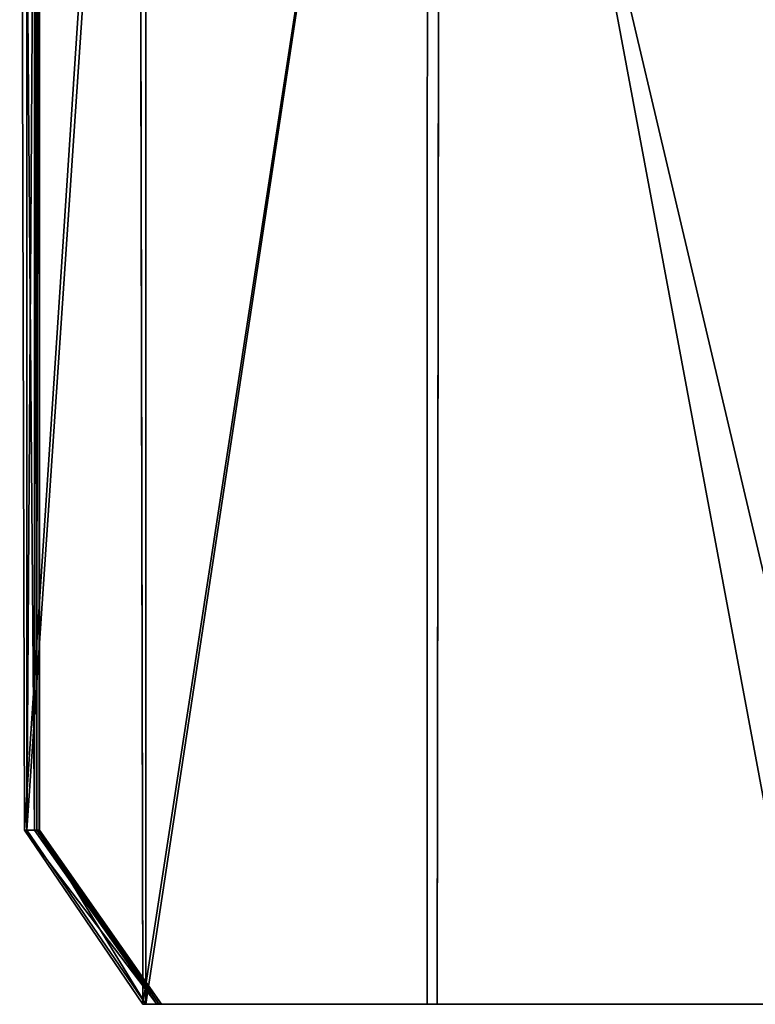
# Model space of a CAD drawing. Extents: x 0 to 35.8, y 0 to 27.5.
# Tile 185 of 256: x 25.319 to 25.543, y 0 to 0.3. Entities that reach past the tile are written whole.
import ezdxf

# ---------------------------------------------------------------- set-up
doc = ezdxf.new("R2010")
doc.units = 0
doc.header["$MEASUREMENT"] = 0
doc.layers.get('0').update_dxf_attribs({"color": 13, "linetype": 'CONTINUOUS'})
doc.layers.add('HDI8056C_KNOBS_-_4', color=252, linetype='CONTINUOUS')

# ---------------------------------------------------------------- blocks, each defined once
blk = doc.blocks.new('RGM8658UC_TRADECAD_V06_DXF')
at = {"layer": 'HDI8056C_KNOBS_-_4', "color": 0}
for p, q in [((25.3234, 0.6152, 2.2701), (25.3235, 0.053, 2.3072)), ((25.3234, 0.6152, 2.2701), (25.3235, 0.053, 2.3072)), ((25.3242, 0.053, 2.4889), (25.3245, 0.6173, 2.488)), ((25.3242, 0.053, 2.4889), (25.3245, 0.6173, 2.488)), ((25.3249, 0.053, 3.4808), (25.3249, 0.6173, 3.4554)), ((25.3249, 0.6173, 2.9858), (25.3249, 0.053, 2.9868)), ((25.325, 0.053, 2.7194), (25.3249, 0.6173, 2.7191)), ((25.3249, 0.053, 3.4808), (25.3249, 0.6173, 3.4554)), ((25.3249, 0.053, 3.2198), (25.3249, 0.6173, 3.2064)), ((25.325, 0.053, 2.7194), (25.3249, 0.6173, 2.7191)), ((25.3249, 0.053, 3.2198), (25.3249, 0.6173, 3.2064)), ((25.3249, 0.6173, 2.9858), (25.3249, 0.053, 2.9868)), ((25.3205, 0.053, 2.0275), (25.319, 0.6004, 2.0161)), ((25.3205, 0.053, 2.0275), (25.319, 0.6004, 2.0161)), ((25.3211, 0.6008, 3.8265), (25.3212, 0.053, 3.7935)), ((25.3211, 0.6008, 3.8265), (25.3212, 0.053, 3.7935)), ((25.3574, 0, 3.881), (25.3574, 0.5882, 3.897)), ((25.3574, 0, 3.881), (25.3574, 0.5882, 3.897)), ((25.446, 0, 3.9), (25.4469, 0.59, 3.9217)), ((25.446, 0, 3.9), (25.4469, 0.59, 3.9217)), ((25.3553, 0.5831, 1.9354), (25.3565, 0, 1.9379)), ((25.3553, 0.5831, 1.9354), (25.3565, 0, 1.9379)), ((25.443, 0, 1.9139), (25.4431, 0.565, 1.9112)), ((25.443, 0, 1.9139), (25.4431, 0.565, 1.9112)), ((25.3235, 0.053, 2.3072), (25.3205, 0.053, 2.0275)), ((25.3235, 0.053, 2.3072), (25.3205, 0.053, 2.0275)), ((25.3565, 0, 1.9379), (25.3205, 0.053, 2.0275)), ((25.3565, 0, 1.9379), (25.3205, 0.053, 2.0275)), ((25.3212, 0.053, 3.7935), (25.3249, 0.053, 3.4808)), ((25.3212, 0.053, 3.7935), (25.3249, 0.053, 3.4808)), ((25.3212, 0.053, 3.7935), (25.3574, 0, 3.881)), ((25.3212, 0.053, 3.7935), (25.3574, 0, 3.881)), ((25.3235, 0.053, 2.3072), (25.3242, 0.053, 2.4889)), ((25.3607, 0, 2.3072), (25.3235, 0.053, 2.3072)), ((25.3235, 0.053, 2.3072), (25.3242, 0.053, 2.4889)), ((25.3607, 0, 2.3072), (25.3235, 0.053, 2.3072)), ((25.3242, 0.053, 2.4889), (25.3614, 0, 2.4889)), ((25.325, 0.053, 2.7194), (25.3242, 0.053, 2.4889)), ((25.325, 0.053, 2.7194), (25.3242, 0.053, 2.4889)), ((25.3242, 0.053, 2.4889), (25.3614, 0, 2.4889)), ((25.3249, 0.053, 2.9868), (25.325, 0.053, 2.7194)), ((25.3249, 0.053, 3.4808), (25.3249, 0.053, 3.2198)), ((25.3249, 0.053, 3.2198), (25.3249, 0.053, 2.9868)), ((25.3622, 0, 3.4808), (25.3249, 0.053, 3.4808)), ((25.3249, 0.053, 2.9868), (25.325, 0.053, 2.7194)), ((25.3249, 0.053, 2.9868), (25.3622, 0, 2.9868)), ((25.3249, 0.053, 3.4808), (25.3249, 0.053, 3.2198)), ((25.3622, 0, 3.4808), (25.3249, 0.053, 3.4808)), ((25.3622, 0, 3.2198), (25.3249, 0.053, 3.2198)), ((25.3249, 0.053, 3.2198), (25.3249, 0.053, 2.9868)), ((25.3622, 0, 3.2198), (25.3249, 0.053, 3.2198)), ((25.3249, 0.053, 2.9868), (25.3622, 0, 2.9868)), ((25.3622, 0, 2.7194), (25.325, 0.053, 2.7194)), ((25.3622, 0, 2.7194), (25.325, 0.053, 2.7194)), ((25.3565, 0, 1.9379), (25.443, 0, 1.9139)), ((25.3565, 0, 1.9379), (25.443, 0, 1.9139)), ((25.3565, 0, 1.9379), (25.3607, 0, 2.3072)), ((25.3565, 0, 1.9379), (25.3607, 0, 2.3072)), ((25.3574, 0, 3.881), (25.446, 0, 3.9)), ((25.3622, 0, 3.4808), (25.3574, 0, 3.881)), ((25.3622, 0, 3.4808), (25.3574, 0, 3.881)), ((25.3574, 0, 3.881), (25.446, 0, 3.9)), ((25.3614, 0, 2.4889), (25.3607, 0, 2.3072)), ((25.3607, 0, 2.3072), (25.456, 0, 2.2929)), ((25.3607, 0, 2.3072), (25.456, 0, 2.2929)), ((25.3614, 0, 2.4889), (25.3607, 0, 2.3072)), ((25.4596, 0, 2.4807), (25.3614, 0, 2.4889)), ((25.3614, 0, 2.4889), (25.3622, 0, 2.7194)), ((25.4596, 0, 2.4807), (25.3614, 0, 2.4889)), ((25.3614, 0, 2.4889), (25.3622, 0, 2.7194)), ((25.4567, 0, 3.2225), (25.3622, 0, 3.2198)), ((25.3622, 0, 3.2198), (25.3622, 0, 3.4808)), ((25.3622, 0, 3.4808), (25.4558, 0, 3.4935)), ((25.4567, 0, 3.2225), (25.3622, 0, 3.2198)), ((25.4575, 0, 2.9868), (25.3622, 0, 2.9868)), ((25.3622, 0, 2.9868), (25.3622, 0, 3.2198)), ((25.3622, 0, 3.4808), (25.4558, 0, 3.4935)), ((25.4584, 0, 2.7178), (25.3622, 0, 2.7194)), ((25.3622, 0, 2.7194), (25.3622, 0, 2.9868)), ((25.4575, 0, 2.9868), (25.3622, 0, 2.9868)), ((25.4584, 0, 2.7178), (25.3622, 0, 2.7194)), ((25.3622, 0, 2.7194), (25.3622, 0, 2.9868)), ((25.3622, 0, 3.2198), (25.3622, 0, 3.4808)), ((25.3622, 0, 2.9868), (25.3622, 0, 3.2198)), ((25.456, 0, 2.2929), (25.443, 0, 1.9139)), ((25.443, 0, 1.9139), (25.5763, 0, 1.9034)), ((25.443, 0, 1.9139), (25.5763, 0, 1.9034)), ((25.456, 0, 2.2929), (25.443, 0, 1.9139)), ((25.446, 0, 3.9), (25.4558, 0, 3.4935)), ((25.446, 0, 3.9), (25.4558, 0, 3.4935)), ((25.446, 0, 3.9), (25.557, 0, 3.9103)), ((25.446, 0, 3.9), (25.557, 0, 3.9103)), ((25.4567, 0, 3.2225), (25.4558, 0, 3.4935)), ((25.4558, 0, 3.4935), (25.5566, 0, 3.504)), ((25.4567, 0, 3.2225), (25.4558, 0, 3.4935)), ((25.4558, 0, 3.4935), (25.5566, 0, 3.504)), ((25.456, 0, 2.2929), (25.5763, 0, 2.2888)), ((25.4596, 0, 2.4807), (25.456, 0, 2.2929)), ((25.456, 0, 2.2929), (25.5763, 0, 2.2888)), ((25.4596, 0, 2.4807), (25.456, 0, 2.2929)), ((25.5763, 0, 3.2254), (25.4567, 0, 3.2225)), ((25.4567, 0, 3.2225), (25.4575, 0, 2.9868)), ((25.5763, 0, 3.2254), (25.4567, 0, 3.2225)), ((25.4567, 0, 3.2225), (25.4575, 0, 2.9868)), ((25.5763, 0, 2.9869), (25.4575, 0, 2.9868)), ((25.4575, 0, 2.9868), (25.4584, 0, 2.7178)), ((25.4575, 0, 2.9868), (25.4584, 0, 2.7178)), ((25.5763, 0, 2.9869), (25.4575, 0, 2.9868)), ((25.4596, 0, 2.4807), (25.4584, 0, 2.7178)), ((25.4584, 0, 2.7178), (25.5763, 0, 2.7162)), ((25.4584, 0, 2.7178), (25.5763, 0, 2.7162)), ((25.4596, 0, 2.4807), (25.4584, 0, 2.7178)), ((25.5763, 0, 2.4779), (25.4596, 0, 2.4807)), ((25.5763, 0, 2.4779), (25.4596, 0, 2.4807))]:
    blk.add_line(p, q, dxfattribs=at)
at = {"layer": 'HDI8056C_KNOBS_-_4', "color": 252}
mesh = blk.add_polyface(dxfattribs=at)
corners = [(25.319, 0.6004, 2.0161), (25.3235, 0.053, 2.3072), (25.3205, 0.053, 2.0275), (25.3234, 0.6152, 2.2701)]
mesh.append_faces([[corners[k] for k in face] for face in [(0, 1, 2), (1, 0, 3)]], dxfattribs={"vtx0": -1, "color": 252})
mesh = blk.add_polyface(dxfattribs=at)
corners = [(25.3249, 0.6173, 3.4554), (25.3212, 0.053, 3.7935), (25.3249, 0.053, 3.4808), (25.3211, 0.6008, 3.8265)]
mesh.append_faces([[corners[k] for k in face] for face in [(0, 1, 2), (1, 0, 3)]], dxfattribs={"vtx0": -1, "color": 252})
mesh = blk.add_polyface(dxfattribs=at)
corners = [(25.3234, 0.6152, 2.2701), (25.3242, 0.053, 2.4889), (25.3235, 0.053, 2.3072), (25.3245, 0.6173, 2.488)]
mesh.append_faces([[corners[k] for k in face] for face in [(0, 1, 2), (1, 0, 3)]], dxfattribs={"vtx0": -1, "color": 252})
mesh = blk.add_polyface(dxfattribs=at)
corners = [(25.3245, 0.6173, 2.488), (25.325, 0.053, 2.7194), (25.3242, 0.053, 2.4889), (25.3249, 0.6173, 2.7191)]
mesh.append_faces([[corners[k] for k in face] for face in [(0, 1, 2), (1, 0, 3)]], dxfattribs={"vtx0": -1, "color": 252})
mesh = blk.add_polyface(dxfattribs=at)
corners = [(25.3249, 0.6173, 2.7191), (25.3249, 0.053, 2.9868), (25.325, 0.053, 2.7194), (25.3249, 0.6173, 2.9858)]
mesh.append_faces([[corners[k] for k in face] for face in [(0, 1, 2), (1, 0, 3)]], dxfattribs={"vtx0": -1, "color": 252})
mesh = blk.add_polyface(dxfattribs=at)
corners = [(25.3249, 0.6173, 3.2064), (25.3249, 0.053, 3.4808), (25.3249, 0.053, 3.2198), (25.3249, 0.6173, 3.4554)]
mesh.append_faces([[corners[k] for k in face] for face in [(0, 1, 2), (1, 0, 3)]], dxfattribs={"vtx0": -1, "color": 252})
mesh = blk.add_polyface(dxfattribs=at)
corners = [(25.3249, 0.6173, 2.9858), (25.3249, 0.053, 3.2198), (25.3249, 0.053, 2.9868), (25.3249, 0.6173, 3.2064)]
mesh.append_faces([[corners[k] for k in face] for face in [(0, 1, 2), (1, 0, 3)]], dxfattribs={"vtx0": -1, "color": 252})
mesh = blk.add_polyface(dxfattribs=at)
corners = [(25.319, 0.6004, 2.0161), (25.3205, 0.053, 2.0275), (25.3553, 0.5831, 1.9354)]
mesh.append_faces([[corners[k] for k in face] for face in [(0, 1, 2)]], dxfattribs={"color": 252})
mesh = blk.add_polyface(dxfattribs=at)
corners = [(25.3211, 0.6008, 3.8265), (25.3574, 0.5882, 3.897), (25.3212, 0.053, 3.7935)]
mesh.append_faces([[corners[k] for k in face] for face in [(0, 1, 2)]], dxfattribs={"color": 252})
mesh = blk.add_polyface(dxfattribs=at)
corners = [(25.4469, 0.59, 3.9217), (25.557, 0, 3.9103), (25.446, 0, 3.9), (25.548, 0.5989, 3.932)]
mesh.append_faces([[corners[k] for k in face] for face in [(0, 1, 2), (1, 0, 3)]], dxfattribs={"vtx0": -1, "color": 252})
mesh = blk.add_polyface(dxfattribs=at)
corners = [(25.3574, 0.5882, 3.897), (25.3574, 0, 3.881), (25.3212, 0.053, 3.7935)]
mesh.append_faces([[corners[k] for k in face] for face in [(0, 1, 2)]], dxfattribs={"color": 252})
mesh = blk.add_polyface(dxfattribs=at)
corners = [(25.4469, 0.59, 3.9217), (25.3574, 0, 3.881), (25.3574, 0.5882, 3.897)]
mesh.append_faces([[corners[k] for k in face] for face in [(0, 1, 2)]], dxfattribs={"color": 252})
mesh = blk.add_polyface(dxfattribs=at)
corners = [(25.4469, 0.59, 3.9217), (25.446, 0, 3.9), (25.3574, 0, 3.881)]
mesh.append_faces([[corners[k] for k in face] for face in [(0, 1, 2)]], dxfattribs={"color": 252})
mesh = blk.add_polyface(dxfattribs=at)
corners = [(25.3553, 0.5831, 1.9354), (25.3205, 0.053, 2.0275), (25.3565, 0, 1.9379)]
mesh.append_faces([[corners[k] for k in face] for face in [(0, 1, 2)]], dxfattribs={"color": 252})
mesh = blk.add_polyface(dxfattribs=at)
corners = [(25.3565, 0, 1.9379), (25.4431, 0.565, 1.9112), (25.3553, 0.5831, 1.9354), (25.443, 0, 1.9139)]
mesh.append_faces([[corners[k] for k in face] for face in [(0, 1, 2), (1, 0, 3)]], dxfattribs={"vtx0": -1, "color": 252})
mesh = blk.add_polyface(dxfattribs=at)
corners = [(25.5763, 0, 1.9034), (25.4431, 0.565, 1.9112), (25.443, 0, 1.9139), (25.5763, 0.5578, 1.9006)]
mesh.append_faces([[corners[k] for k in face] for face in [(0, 1, 2), (1, 0, 3)]], dxfattribs={"vtx0": -1, "color": 252})
mesh = blk.add_polyface(dxfattribs=at)
corners = [(25.3205, 0.053, 2.0275), (25.3607, 0, 2.3072), (25.3565, 0, 1.9379), (25.3235, 0.053, 2.3072)]
mesh.append_faces([[corners[k] for k in face] for face in [(0, 1, 2), (1, 0, 3)]], dxfattribs={"vtx0": -1, "color": 252})
mesh = blk.add_polyface(dxfattribs=at)
corners = [(25.3249, 0.053, 3.4808), (25.3574, 0, 3.881), (25.3622, 0, 3.4808), (25.3212, 0.053, 3.7935)]
mesh.append_faces([[corners[k] for k in face] for face in [(0, 1, 2), (1, 0, 3)]], dxfattribs={"vtx0": -1, "color": 252})
mesh = blk.add_polyface(dxfattribs=at)
corners = [(25.3235, 0.053, 2.3072), (25.3614, 0, 2.4889), (25.3607, 0, 2.3072), (25.3242, 0.053, 2.4889)]
mesh.append_faces([[corners[k] for k in face] for face in [(0, 1, 2), (1, 0, 3)]], dxfattribs={"vtx0": -1, "color": 252})
mesh = blk.add_polyface(dxfattribs=at)
corners = [(25.3242, 0.053, 2.4889), (25.3622, 0, 2.7194), (25.3614, 0, 2.4889), (25.325, 0.053, 2.7194)]
mesh.append_faces([[corners[k] for k in face] for face in [(0, 1, 2), (1, 0, 3)]], dxfattribs={"vtx0": -1, "color": 252})
mesh = blk.add_polyface(dxfattribs=at)
corners = [(25.325, 0.053, 2.7194), (25.3622, 0, 2.9868), (25.3622, 0, 2.7194), (25.3249, 0.053, 2.9868)]
mesh.append_faces([[corners[k] for k in face] for face in [(0, 1, 2), (1, 0, 3)]], dxfattribs={"vtx0": -1, "color": 252})
mesh = blk.add_polyface(dxfattribs=at)
corners = [(25.3249, 0.053, 3.2198), (25.3622, 0, 3.4808), (25.3622, 0, 3.2198), (25.3249, 0.053, 3.4808)]
mesh.append_faces([[corners[k] for k in face] for face in [(0, 1, 2), (1, 0, 3)]], dxfattribs={"vtx0": -1, "color": 252})
mesh = blk.add_polyface(dxfattribs=at)
corners = [(25.3249, 0.053, 2.9868), (25.3622, 0, 3.2198), (25.3622, 0, 2.9868), (25.3249, 0.053, 3.2198)]
mesh.append_faces([[corners[k] for k in face] for face in [(0, 1, 2), (1, 0, 3)]], dxfattribs={"vtx0": -1, "color": 252})
mesh = blk.add_polyface(dxfattribs=at)
corners = [(25.3565, 0, 1.9379), (25.456, 0, 2.2929), (25.443, 0, 1.9139), (25.3607, 0, 2.3072)]
mesh.append_faces([[corners[k] for k in face] for face in [(0, 1, 2), (1, 0, 3)]], dxfattribs={"vtx0": -1, "color": 252})
mesh = blk.add_polyface(dxfattribs=at)
corners = [(25.3574, 0, 3.881), (25.4558, 0, 3.4935), (25.3622, 0, 3.4808), (25.446, 0, 3.9)]
mesh.append_faces([[corners[k] for k in face] for face in [(0, 1, 2), (1, 0, 3)]], dxfattribs={"vtx0": -1, "color": 252})
mesh = blk.add_polyface(dxfattribs=at)
corners = [(25.3607, 0, 2.3072), (25.4596, 0, 2.4807), (25.456, 0, 2.2929), (25.3614, 0, 2.4889)]
mesh.append_faces([[corners[k] for k in face] for face in [(0, 1, 2), (1, 0, 3)]], dxfattribs={"vtx0": -1, "color": 252})
mesh = blk.add_polyface(dxfattribs=at)
corners = [(25.3614, 0, 2.4889), (25.4584, 0, 2.7178), (25.4596, 0, 2.4807), (25.3622, 0, 2.7194)]
mesh.append_faces([[corners[k] for k in face] for face in [(0, 1, 2), (1, 0, 3)]], dxfattribs={"vtx0": -1, "color": 252})
mesh = blk.add_polyface(dxfattribs=at)
corners = [(25.3622, 0, 3.4808), (25.4567, 0, 3.2225), (25.3622, 0, 3.2198), (25.4558, 0, 3.4935)]
mesh.append_faces([[corners[k] for k in face] for face in [(0, 1, 2), (1, 0, 3)]], dxfattribs={"vtx0": -1, "color": 252})
mesh = blk.add_polyface(dxfattribs=at)
corners = [(25.3622, 0, 3.2198), (25.4575, 0, 2.9868), (25.3622, 0, 2.9868), (25.4567, 0, 3.2225)]
mesh.append_faces([[corners[k] for k in face] for face in [(0, 1, 2), (1, 0, 3)]], dxfattribs={"vtx0": -1, "color": 252})
mesh = blk.add_polyface(dxfattribs=at)
corners = [(25.3622, 0, 2.7194), (25.4575, 0, 2.9868), (25.4584, 0, 2.7178), (25.3622, 0, 2.9868)]
mesh.append_faces([[corners[k] for k in face] for face in [(0, 1, 2), (1, 0, 3)]], dxfattribs={"vtx0": -1, "color": 252})
mesh = blk.add_polyface(dxfattribs=at)
corners = [(25.443, 0, 1.9139), (25.5763, 0, 2.2888), (25.5763, 0, 1.9034), (25.456, 0, 2.2929)]
mesh.append_faces([[corners[k] for k in face] for face in [(0, 1, 2), (1, 0, 3)]], dxfattribs={"vtx0": -1, "color": 252})
mesh = blk.add_polyface(dxfattribs=at)
corners = [(25.446, 0, 3.9), (25.5566, 0, 3.504), (25.4558, 0, 3.4935), (25.557, 0, 3.9103)]
mesh.append_faces([[corners[k] for k in face] for face in [(0, 1, 2), (1, 0, 3)]], dxfattribs={"vtx0": -1, "color": 252})
mesh = blk.add_polyface(dxfattribs=at)
corners = [(25.4558, 0, 3.4935), (25.5763, 0, 3.2254), (25.4567, 0, 3.2225), (25.5566, 0, 3.504)]
mesh.append_faces([[corners[k] for k in face] for face in [(0, 1, 2), (1, 0, 3)]], dxfattribs={"vtx0": -1, "color": 252})
mesh = blk.add_polyface(dxfattribs=at)
corners = [(25.456, 0, 2.2929), (25.5763, 0, 2.4779), (25.5763, 0, 2.2888), (25.4596, 0, 2.4807)]
mesh.append_faces([[corners[k] for k in face] for face in [(0, 1, 2), (1, 0, 3)]], dxfattribs={"vtx0": -1, "color": 252})
mesh = blk.add_polyface(dxfattribs=at)
corners = [(25.4567, 0, 3.2225), (25.5763, 0, 2.9869), (25.4575, 0, 2.9868), (25.5763, 0, 3.2254)]
mesh.append_faces([[corners[k] for k in face] for face in [(0, 1, 2), (1, 0, 3)]], dxfattribs={"vtx0": -1, "color": 252})
mesh = blk.add_polyface(dxfattribs=at)
corners = [(25.4584, 0, 2.7178), (25.5763, 0, 2.9869), (25.5763, 0, 2.7162), (25.4575, 0, 2.9868)]
mesh.append_faces([[corners[k] for k in face] for face in [(0, 1, 2), (1, 0, 3)]], dxfattribs={"vtx0": -1, "color": 252})
mesh = blk.add_polyface(dxfattribs=at)
corners = [(25.4596, 0, 2.4807), (25.5763, 0, 2.7162), (25.5763, 0, 2.4779), (25.4584, 0, 2.7178)]
mesh.append_faces([[corners[k] for k in face] for face in [(0, 1, 2), (1, 0, 3)]], dxfattribs={"vtx0": -1, "color": 252})

msp = doc.modelspace()

# ---------------------------------------------------------------- block references
at = {"color": 0}
msp.add_blockref('RGM8658UC_TRADECAD_V06_DXF', (0, 0), dxfattribs=at)

doc.saveas('drawing.dxf')
